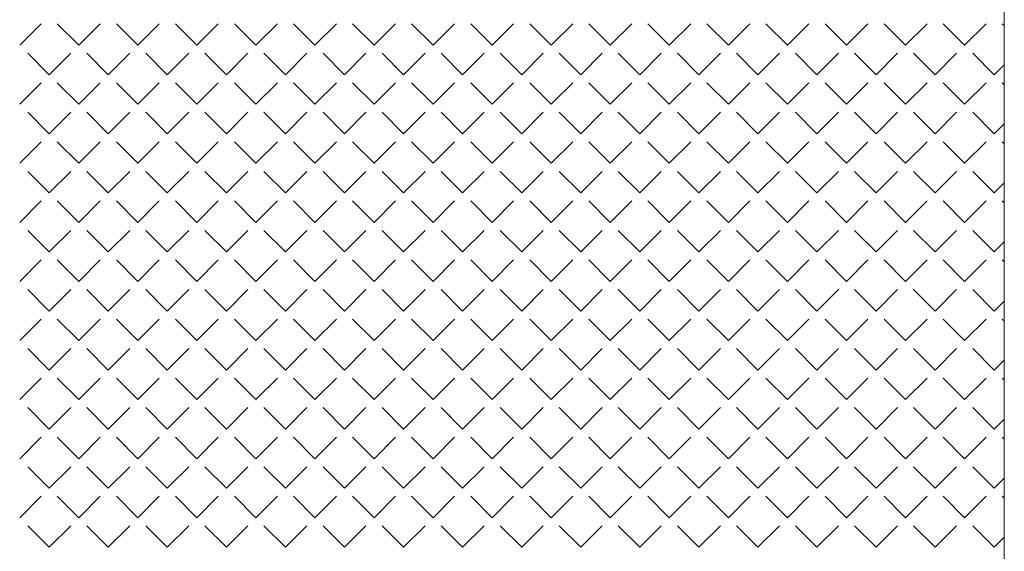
# Model space of a CAD drawing. Header units: millimetres. Extents: x -23540 to 53212, y -37964 to 41185.
# Tile 162 of 203: x 12863 to 13193, y -30744 to -30566. Entities that reach past the tile are written whole.
import ezdxf

# ---------------------------------------------------------------- set-up
doc = ezdxf.new("R2010")
doc.units = ezdxf.units.MM
doc.layers.get('0').update_dxf_attribs({"lineweight": 18})

msp = doc.modelspace()

# ---------------------------------------------------------------- linework, layer by layer
at = {"color": 251, "true_color": 0x636466}
msp.add_line((13192.87, -31300.46), (13192.87, -30145.1), dxfattribs=at)
at = {"color": 251, "linetype": 'Continuous', "lineweight": 20, "true_color": 0x636466}
for p, q in [((12863.49, -30574.92), (12870.67, -30567.74)), ((12883.25, -30574.92), (12876.06, -30567.74)), ((12883.25, -30574.92), (12890.43, -30567.74)), ((12903, -30574.92), (12895.82, -30567.74)), ((12903, -30574.92), (12910.19, -30567.74)), ((12922.76, -30574.92), (12915.58, -30567.74)), ((12922.76, -30574.92), (12929.94, -30567.74)), ((12942.52, -30574.92), (12935.33, -30567.74)), ((12942.52, -30574.92), (12949.7, -30567.74)), ((12962.27, -30574.92), (12955.09, -30567.74)), ((12962.27, -30574.92), (12969.46, -30567.74)), ((12982.03, -30574.92), (12974.85, -30567.74)), ((12982.03, -30574.92), (12989.21, -30567.74)), ((13001.79, -30574.92), (12994.6, -30567.74)), ((13001.79, -30574.92), (13008.97, -30567.74)), ((13021.54, -30574.92), (13014.36, -30567.74)), ((13021.54, -30574.92), (13028.73, -30567.74)), ((13041.3, -30574.92), (13034.12, -30567.74)), ((13041.3, -30574.92), (13048.48, -30567.74)), ((13061.06, -30574.92), (13053.87, -30567.74)), ((13061.06, -30574.92), (13068.24, -30567.74)), ((13080.81, -30574.92), (13073.63, -30567.74)), ((13080.81, -30574.92), (13088, -30567.74)), ((13100.57, -30574.92), (13093.38, -30567.74)), ((13100.57, -30574.92), (13107.75, -30567.74)), ((13120.33, -30574.92), (13113.14, -30567.74)), ((13120.33, -30574.92), (13127.51, -30567.74)), ((13140.08, -30574.92), (13132.9, -30567.74)), ((13140.08, -30574.92), (13147.27, -30567.74)), ((13159.84, -30574.92), (13152.65, -30567.74)), ((13159.84, -30574.92), (13167.02, -30567.74)), ((13179.6, -30574.92), (13172.41, -30567.74)), ((13179.6, -30574.92), (13186.78, -30567.74)), ((13192.81, -30568.38), (13192.17, -30567.74)), ((12873.37, -30584.8), (12866.18, -30577.62)), ((12873.37, -30584.8), (12880.55, -30577.62)), ((12893.13, -30584.8), (12885.94, -30577.62)), ((12893.13, -30584.8), (12900.31, -30577.62)), ((12912.88, -30584.8), (12905.7, -30577.62)), ((12912.88, -30584.8), (12920.07, -30577.62)), ((12932.64, -30584.8), (12925.45, -30577.62)), ((12932.64, -30584.8), (12939.82, -30577.62)), ((12952.39, -30584.8), (12945.21, -30577.62)), ((12952.39, -30584.8), (12959.58, -30577.62)), ((12972.15, -30584.8), (12964.97, -30577.62)), ((12972.15, -30584.8), (12979.34, -30577.62)), ((12991.91, -30584.8), (12984.72, -30577.62)), ((12991.91, -30584.8), (12999.09, -30577.62)), ((13011.66, -30584.8), (13004.48, -30577.62)), ((13011.66, -30584.8), (13018.85, -30577.62)), ((13031.42, -30584.8), (13024.24, -30577.62)), ((13031.42, -30584.8), (13038.61, -30577.62)), ((13051.18, -30584.8), (13043.99, -30577.62)), ((13051.18, -30584.8), (13058.36, -30577.62)), ((13070.93, -30584.8), (13063.75, -30577.62)), ((13070.93, -30584.8), (13078.12, -30577.62)), ((13090.69, -30584.8), (13083.51, -30577.62)), ((13090.69, -30584.8), (13097.88, -30577.62)), ((13110.45, -30584.8), (13103.26, -30577.62)), ((13110.45, -30584.8), (13117.63, -30577.62)), ((13130.2, -30584.8), (13123.02, -30577.62)), ((13130.2, -30584.8), (13137.39, -30577.62)), ((13149.96, -30584.8), (13142.78, -30577.62)), ((13149.96, -30584.8), (13157.14, -30577.62)), ((13169.72, -30584.8), (13162.53, -30577.62)), ((13169.72, -30584.8), (13176.9, -30577.62)), ((13189.47, -30584.8), (13182.29, -30577.62)), ((13189.47, -30584.8), (13192.81, -30581.47)), ((12863.49, -30594.68), (12870.67, -30587.49)), ((12883.25, -30594.68), (12876.06, -30587.49)), ((12883.25, -30594.68), (12890.43, -30587.49)), ((12903, -30594.68), (12895.82, -30587.49)), ((12903, -30594.68), (12910.19, -30587.49)), ((12922.76, -30594.68), (12915.58, -30587.49)), ((12922.76, -30594.68), (12929.94, -30587.49)), ((12942.52, -30594.68), (12935.33, -30587.49)), ((12942.52, -30594.68), (12949.7, -30587.49)), ((12962.27, -30594.68), (12955.09, -30587.49)), ((12962.27, -30594.68), (12969.46, -30587.49)), ((12982.03, -30594.68), (12974.85, -30587.49)), ((12982.03, -30594.68), (12989.21, -30587.49)), ((13001.79, -30594.68), (12994.6, -30587.49)), ((13001.79, -30594.68), (13008.97, -30587.49)), ((13021.54, -30594.68), (13014.36, -30587.49)), ((13021.54, -30594.68), (13028.73, -30587.49)), ((13041.3, -30594.68), (13034.12, -30587.49)), ((13041.3, -30594.68), (13048.48, -30587.49)), ((13061.06, -30594.68), (13053.87, -30587.49)), ((13061.06, -30594.68), (13068.24, -30587.49)), ((13080.81, -30594.68), (13073.63, -30587.49)), ((13080.81, -30594.68), (13088, -30587.49)), ((13100.57, -30594.68), (13093.38, -30587.49)), ((13100.57, -30594.68), (13107.75, -30587.49)), ((13120.33, -30594.68), (13113.14, -30587.49)), ((13120.33, -30594.68), (13127.51, -30587.49)), ((13140.08, -30594.68), (13132.9, -30587.49)), ((13140.08, -30594.68), (13147.27, -30587.49)), ((13159.84, -30594.68), (13152.65, -30587.49)), ((13159.84, -30594.68), (13167.02, -30587.49)), ((13179.6, -30594.68), (13172.41, -30587.49)), ((13179.6, -30594.68), (13186.78, -30587.49)), ((13192.81, -30588.13), (13192.17, -30587.49)), ((12873.37, -30604.56), (12866.18, -30597.37)), ((12873.37, -30604.56), (12880.55, -30597.37)), ((12893.13, -30604.56), (12885.94, -30597.37)), ((12893.13, -30604.56), (12900.31, -30597.37)), ((12912.88, -30604.56), (12905.7, -30597.37)), ((12912.88, -30604.56), (12920.07, -30597.37)), ((12932.64, -30604.56), (12925.45, -30597.37)), ((12932.64, -30604.56), (12939.82, -30597.37)), ((12952.39, -30604.56), (12945.21, -30597.37)), ((12952.39, -30604.56), (12959.58, -30597.37)), ((12972.15, -30604.56), (12964.97, -30597.37)), ((12972.15, -30604.56), (12979.34, -30597.37)), ((12991.91, -30604.56), (12984.72, -30597.37)), ((12991.91, -30604.56), (12999.09, -30597.37)), ((13011.66, -30604.56), (13004.48, -30597.37)), ((13011.66, -30604.56), (13018.85, -30597.37)), ((13031.42, -30604.56), (13024.24, -30597.37)), ((13031.42, -30604.56), (13038.61, -30597.37)), ((13051.18, -30604.56), (13043.99, -30597.37)), ((13051.18, -30604.56), (13058.36, -30597.37)), ((13070.93, -30604.56), (13063.75, -30597.37)), ((13070.93, -30604.56), (13078.12, -30597.37)), ((13090.69, -30604.56), (13083.51, -30597.37)), ((13090.69, -30604.56), (13097.88, -30597.37)), ((13110.45, -30604.56), (13103.26, -30597.37)), ((13110.45, -30604.56), (13117.63, -30597.37)), ((13130.2, -30604.56), (13123.02, -30597.37)), ((13130.2, -30604.56), (13137.39, -30597.37)), ((13149.96, -30604.56), (13142.78, -30597.37)), ((13149.96, -30604.56), (13157.14, -30597.37)), ((13169.72, -30604.56), (13162.53, -30597.37)), ((13169.72, -30604.56), (13176.9, -30597.37)), ((13189.47, -30604.56), (13182.29, -30597.37)), ((13189.47, -30604.56), (13192.81, -30601.22)), ((12863.49, -30614.43), (12870.67, -30607.25)), ((12883.25, -30614.43), (12876.06, -30607.25)), ((12883.25, -30614.43), (12890.43, -30607.25)), ((12903, -30614.43), (12895.82, -30607.25)), ((12903, -30614.43), (12910.19, -30607.25)), ((12922.76, -30614.43), (12915.58, -30607.25)), ((12922.76, -30614.43), (12929.94, -30607.25)), ((12942.52, -30614.43), (12935.33, -30607.25)), ((12942.52, -30614.43), (12949.7, -30607.25)), ((12962.27, -30614.43), (12955.09, -30607.25)), ((12962.27, -30614.43), (12969.46, -30607.25)), ((12982.03, -30614.43), (12974.85, -30607.25)), ((12982.03, -30614.43), (12989.21, -30607.25)), ((13001.79, -30614.43), (12994.6, -30607.25)), ((13001.79, -30614.43), (13008.97, -30607.25)), ((13021.54, -30614.43), (13014.36, -30607.25)), ((13021.54, -30614.43), (13028.73, -30607.25)), ((13041.3, -30614.43), (13034.12, -30607.25)), ((13041.3, -30614.43), (13048.48, -30607.25)), ((13061.06, -30614.43), (13053.87, -30607.25)), ((13061.06, -30614.43), (13068.24, -30607.25)), ((13080.81, -30614.43), (13073.63, -30607.25)), ((13080.81, -30614.43), (13088, -30607.25)), ((13100.57, -30614.43), (13093.38, -30607.25)), ((13100.57, -30614.43), (13107.75, -30607.25)), ((13120.33, -30614.43), (13113.14, -30607.25)), ((13120.33, -30614.43), (13127.51, -30607.25)), ((13140.08, -30614.43), (13132.9, -30607.25)), ((13140.08, -30614.43), (13147.27, -30607.25)), ((13159.84, -30614.43), (13152.65, -30607.25)), ((13159.84, -30614.43), (13167.02, -30607.25)), ((13179.6, -30614.43), (13172.41, -30607.25)), ((13179.6, -30614.43), (13186.78, -30607.25)), ((13192.81, -30607.89), (13192.17, -30607.25)), ((12873.37, -30624.31), (12866.18, -30617.13)), ((12873.37, -30624.31), (12880.55, -30617.13)), ((12893.13, -30624.31), (12885.94, -30617.13)), ((12893.13, -30624.31), (12900.31, -30617.13)), ((12912.88, -30624.31), (12905.7, -30617.13)), ((12912.88, -30624.31), (12920.07, -30617.13)), ((12932.64, -30624.31), (12925.45, -30617.13)), ((12932.64, -30624.31), (12939.82, -30617.13)), ((12952.39, -30624.31), (12945.21, -30617.13)), ((12952.39, -30624.31), (12959.58, -30617.13)), ((12972.15, -30624.31), (12964.97, -30617.13)), ((12972.15, -30624.31), (12979.34, -30617.13)), ((12991.91, -30624.31), (12984.72, -30617.13)), ((12991.91, -30624.31), (12999.09, -30617.13)), ((13011.66, -30624.31), (13004.48, -30617.13)), ((13011.66, -30624.31), (13018.85, -30617.13)), ((13031.42, -30624.31), (13024.24, -30617.13)), ((13031.42, -30624.31), (13038.61, -30617.13)), ((13051.18, -30624.31), (13043.99, -30617.13)), ((13051.18, -30624.31), (13058.36, -30617.13)), ((13070.93, -30624.31), (13063.75, -30617.13)), ((13070.93, -30624.31), (13078.12, -30617.13)), ((13090.69, -30624.31), (13083.51, -30617.13)), ((13090.69, -30624.31), (13097.88, -30617.13)), ((13110.45, -30624.31), (13103.26, -30617.13)), ((13110.45, -30624.31), (13117.63, -30617.13)), ((13130.2, -30624.31), (13123.02, -30617.13)), ((13130.2, -30624.31), (13137.39, -30617.13)), ((13149.96, -30624.31), (13142.78, -30617.13)), ((13149.96, -30624.31), (13157.14, -30617.13)), ((13169.72, -30624.31), (13162.53, -30617.13)), ((13169.72, -30624.31), (13176.9, -30617.13)), ((13189.47, -30624.31), (13182.29, -30617.13)), ((13189.47, -30624.31), (13192.81, -30620.97)), ((12863.49, -30634.19), (12870.67, -30627.01)), ((12883.25, -30634.19), (12876.06, -30627.01)), ((12883.25, -30634.19), (12890.43, -30627.01)), ((12903, -30634.19), (12895.82, -30627.01)), ((12903, -30634.19), (12910.19, -30627.01)), ((12922.76, -30634.19), (12915.58, -30627.01)), ((12922.76, -30634.19), (12929.94, -30627.01)), ((12942.52, -30634.19), (12935.33, -30627.01)), ((12942.52, -30634.19), (12949.7, -30627.01)), ((12962.27, -30634.19), (12955.09, -30627.01)), ((12962.27, -30634.19), (12969.46, -30627.01)), ((12982.03, -30634.19), (12974.85, -30627.01)), ((12982.03, -30634.19), (12989.21, -30627.01)), ((13001.79, -30634.19), (12994.6, -30627.01)), ((13001.79, -30634.19), (13008.97, -30627.01)), ((13021.54, -30634.19), (13014.36, -30627.01)), ((13021.54, -30634.19), (13028.73, -30627.01)), ((13041.3, -30634.19), (13034.12, -30627.01)), ((13041.3, -30634.19), (13048.48, -30627.01)), ((13061.06, -30634.19), (13053.87, -30627.01)), ((13061.06, -30634.19), (13068.24, -30627.01)), ((13080.81, -30634.19), (13073.63, -30627.01)), ((13080.81, -30634.19), (13088, -30627.01)), ((13100.57, -30634.19), (13093.38, -30627.01)), ((13100.57, -30634.19), (13107.75, -30627.01)), ((13120.33, -30634.19), (13113.14, -30627.01)), ((13120.33, -30634.19), (13127.51, -30627.01)), ((13140.08, -30634.19), (13132.9, -30627.01)), ((13140.08, -30634.19), (13147.27, -30627.01)), ((13159.84, -30634.19), (13152.65, -30627.01)), ((13159.84, -30634.19), (13167.02, -30627.01)), ((13179.6, -30634.19), (13172.41, -30627.01)), ((13179.6, -30634.19), (13186.78, -30627.01)), ((13192.81, -30627.65), (13192.17, -30627.01)), ((12873.37, -30644.07), (12866.18, -30636.89)), ((12873.37, -30644.07), (12880.55, -30636.89)), ((12893.13, -30644.07), (12885.94, -30636.89)), ((12893.13, -30644.07), (12900.31, -30636.89)), ((12912.88, -30644.07), (12905.7, -30636.89)), ((12912.88, -30644.07), (12920.07, -30636.89)), ((12932.64, -30644.07), (12925.45, -30636.89)), ((12932.64, -30644.07), (12939.82, -30636.89)), ((12952.39, -30644.07), (12945.21, -30636.89)), ((12952.39, -30644.07), (12959.58, -30636.89)), ((12972.15, -30644.07), (12964.97, -30636.89)), ((12972.15, -30644.07), (12979.34, -30636.89)), ((12991.91, -30644.07), (12984.72, -30636.89)), ((12991.91, -30644.07), (12999.09, -30636.89)), ((13011.66, -30644.07), (13004.48, -30636.89)), ((13011.66, -30644.07), (13018.85, -30636.89)), ((13031.42, -30644.07), (13024.24, -30636.89)), ((13031.42, -30644.07), (13038.61, -30636.89)), ((13051.18, -30644.07), (13043.99, -30636.89)), ((13051.18, -30644.07), (13058.36, -30636.89)), ((13070.93, -30644.07), (13063.75, -30636.89)), ((13070.93, -30644.07), (13078.12, -30636.89)), ((13090.69, -30644.07), (13083.51, -30636.89)), ((13090.69, -30644.07), (13097.88, -30636.89)), ((13110.45, -30644.07), (13103.26, -30636.89)), ((13110.45, -30644.07), (13117.63, -30636.89)), ((13130.2, -30644.07), (13123.02, -30636.89)), ((13130.2, -30644.07), (13137.39, -30636.89)), ((13149.96, -30644.07), (13142.78, -30636.89)), ((13149.96, -30644.07), (13157.14, -30636.89)), ((13169.72, -30644.07), (13162.53, -30636.89)), ((13169.72, -30644.07), (13176.9, -30636.89)), ((13189.47, -30644.07), (13182.29, -30636.89)), ((13189.47, -30644.07), (13192.82, -30640.73)), ((12863.49, -30653.95), (12870.67, -30646.76)), ((12883.25, -30653.95), (12876.06, -30646.76)), ((12883.25, -30653.95), (12890.43, -30646.76)), ((12903, -30653.95), (12895.82, -30646.76)), ((12903, -30653.95), (12910.19, -30646.76)), ((12922.76, -30653.95), (12915.58, -30646.76)), ((12922.76, -30653.95), (12929.94, -30646.76)), ((12942.52, -30653.95), (12935.33, -30646.76)), ((12942.52, -30653.95), (12949.7, -30646.76)), ((12962.27, -30653.95), (12955.09, -30646.76)), ((12962.27, -30653.95), (12969.46, -30646.76)), ((12982.03, -30653.95), (12974.85, -30646.76)), ((12982.03, -30653.95), (12989.21, -30646.76)), ((13001.79, -30653.95), (12994.6, -30646.76)), ((13001.79, -30653.95), (13008.97, -30646.76)), ((13021.54, -30653.95), (13014.36, -30646.76)), ((13021.54, -30653.95), (13028.73, -30646.76)), ((13041.3, -30653.95), (13034.12, -30646.76)), ((13041.3, -30653.95), (13048.48, -30646.76)), ((13061.06, -30653.95), (13053.87, -30646.76)), ((13061.06, -30653.95), (13068.24, -30646.76)), ((13080.81, -30653.95), (13073.63, -30646.76)), ((13080.81, -30653.95), (13088, -30646.76)), ((13100.57, -30653.95), (13093.38, -30646.76)), ((13100.57, -30653.95), (13107.75, -30646.76)), ((13120.33, -30653.95), (13113.14, -30646.76)), ((13120.33, -30653.95), (13127.51, -30646.76)), ((13140.08, -30653.95), (13132.9, -30646.76)), ((13140.08, -30653.95), (13147.27, -30646.76)), ((13159.84, -30653.95), (13152.65, -30646.76)), ((13159.84, -30653.95), (13167.02, -30646.76)), ((13179.6, -30653.95), (13172.41, -30646.76)), ((13179.6, -30653.95), (13186.78, -30646.76)), ((13192.82, -30647.41), (13192.17, -30646.76)), ((12873.37, -30663.83), (12866.18, -30656.64)), ((12873.37, -30663.83), (12880.55, -30656.64)), ((12893.13, -30663.83), (12885.94, -30656.64)), ((12893.13, -30663.83), (12900.31, -30656.64)), ((12912.88, -30663.83), (12905.7, -30656.64)), ((12912.88, -30663.83), (12920.07, -30656.64)), ((12932.64, -30663.83), (12925.45, -30656.64)), ((12932.64, -30663.83), (12939.82, -30656.64)), ((12952.39, -30663.83), (12945.21, -30656.64)), ((12952.39, -30663.83), (12959.58, -30656.64)), ((12972.15, -30663.83), (12964.97, -30656.64)), ((12972.15, -30663.83), (12979.34, -30656.64)), ((12991.91, -30663.83), (12984.72, -30656.64)), ((12991.91, -30663.83), (12999.09, -30656.64)), ((13011.66, -30663.83), (13004.48, -30656.64)), ((13011.66, -30663.83), (13018.85, -30656.64)), ((13031.42, -30663.83), (13024.24, -30656.64)), ((13031.42, -30663.83), (13038.61, -30656.64)), ((13051.18, -30663.83), (13043.99, -30656.64)), ((13051.18, -30663.83), (13058.36, -30656.64)), ((13070.93, -30663.83), (13063.75, -30656.64)), ((13070.93, -30663.83), (13078.12, -30656.64)), ((13090.69, -30663.83), (13083.51, -30656.64)), ((13090.69, -30663.83), (13097.88, -30656.64)), ((13110.45, -30663.83), (13103.26, -30656.64)), ((13110.45, -30663.83), (13117.63, -30656.64)), ((13130.2, -30663.83), (13123.02, -30656.64)), ((13130.2, -30663.83), (13137.39, -30656.64)), ((13149.96, -30663.83), (13142.78, -30656.64)), ((13149.96, -30663.83), (13157.14, -30656.64)), ((13169.72, -30663.83), (13162.53, -30656.64)), ((13169.72, -30663.83), (13176.9, -30656.64)), ((13189.47, -30663.83), (13182.29, -30656.64)), ((13189.47, -30663.83), (13192.82, -30660.48)), ((12863.49, -30673.7), (12870.67, -30666.52)), ((12883.25, -30673.7), (12876.06, -30666.52)), ((12883.25, -30673.7), (12890.43, -30666.52)), ((12903, -30673.7), (12895.82, -30666.52)), ((12903, -30673.7), (12910.19, -30666.52)), ((12922.76, -30673.7), (12915.58, -30666.52)), ((12922.76, -30673.7), (12929.94, -30666.52)), ((12942.52, -30673.7), (12935.33, -30666.52)), ((12942.52, -30673.7), (12949.7, -30666.52)), ((12962.27, -30673.7), (12955.09, -30666.52)), ((12962.27, -30673.7), (12969.46, -30666.52)), ((12982.03, -30673.7), (12974.85, -30666.52)), ((12982.03, -30673.7), (12989.21, -30666.52)), ((13001.79, -30673.7), (12994.6, -30666.52)), ((13001.79, -30673.7), (13008.97, -30666.52)), ((13021.54, -30673.7), (13014.36, -30666.52)), ((13021.54, -30673.7), (13028.73, -30666.52)), ((13041.3, -30673.7), (13034.12, -30666.52)), ((13041.3, -30673.7), (13048.48, -30666.52)), ((13061.06, -30673.7), (13053.87, -30666.52)), ((13061.06, -30673.7), (13068.24, -30666.52)), ((13080.81, -30673.7), (13073.63, -30666.52)), ((13080.81, -30673.7), (13088, -30666.52)), ((13100.57, -30673.7), (13093.38, -30666.52)), ((13100.57, -30673.7), (13107.75, -30666.52)), ((13120.33, -30673.7), (13113.14, -30666.52)), ((13120.33, -30673.7), (13127.51, -30666.52)), ((13140.08, -30673.7), (13132.9, -30666.52)), ((13140.08, -30673.7), (13147.27, -30666.52)), ((13159.84, -30673.7), (13152.65, -30666.52)), ((13159.84, -30673.7), (13167.02, -30666.52)), ((13179.6, -30673.7), (13172.41, -30666.52)), ((13179.6, -30673.7), (13186.78, -30666.52)), ((13192.82, -30667.17), (13192.17, -30666.52)), ((12873.37, -30683.58), (12866.18, -30676.4)), ((12873.37, -30683.58), (12880.55, -30676.4)), ((12893.13, -30683.58), (12885.94, -30676.4)), ((12893.13, -30683.58), (12900.31, -30676.4)), ((12912.88, -30683.58), (12905.7, -30676.4)), ((12912.88, -30683.58), (12920.07, -30676.4)), ((12932.64, -30683.58), (12925.45, -30676.4)), ((12932.64, -30683.58), (12939.82, -30676.4)), ((12952.39, -30683.58), (12945.21, -30676.4)), ((12952.39, -30683.58), (12959.58, -30676.4)), ((12972.15, -30683.58), (12964.97, -30676.4)), ((12972.15, -30683.58), (12979.34, -30676.4)), ((12991.91, -30683.58), (12984.72, -30676.4)), ((12991.91, -30683.58), (12999.09, -30676.4)), ((13011.66, -30683.58), (13004.48, -30676.4)), ((13011.66, -30683.58), (13018.85, -30676.4)), ((13031.42, -30683.58), (13024.24, -30676.4)), ((13031.42, -30683.58), (13038.61, -30676.4)), ((13051.18, -30683.58), (13043.99, -30676.4)), ((13051.18, -30683.58), (13058.36, -30676.4)), ((13070.93, -30683.58), (13063.75, -30676.4)), ((13070.93, -30683.58), (13078.12, -30676.4)), ((13090.69, -30683.58), (13083.51, -30676.4)), ((13090.69, -30683.58), (13097.88, -30676.4)), ((13110.45, -30683.58), (13103.26, -30676.4)), ((13110.45, -30683.58), (13117.63, -30676.4)), ((13130.2, -30683.58), (13123.02, -30676.4)), ((13130.2, -30683.58), (13137.39, -30676.4)), ((13149.96, -30683.58), (13142.78, -30676.4)), ((13149.96, -30683.58), (13157.14, -30676.4)), ((13169.72, -30683.58), (13162.53, -30676.4)), ((13169.72, -30683.58), (13176.9, -30676.4)), ((13189.47, -30683.58), (13182.29, -30676.4)), ((13189.47, -30683.58), (13192.82, -30680.24)), ((12863.49, -30693.46), (12870.67, -30686.28)), ((12883.25, -30693.46), (12876.06, -30686.28)), ((12883.25, -30693.46), (12890.43, -30686.28)), ((12903, -30693.46), (12895.82, -30686.28)), ((12903, -30693.46), (12910.19, -30686.28)), ((12922.76, -30693.46), (12915.58, -30686.28)), ((12922.76, -30693.46), (12929.94, -30686.28)), ((12942.52, -30693.46), (12935.33, -30686.28)), ((12942.52, -30693.46), (12949.7, -30686.28)), ((12962.27, -30693.46), (12955.09, -30686.28)), ((12962.27, -30693.46), (12969.46, -30686.28)), ((12982.03, -30693.46), (12974.85, -30686.28)), ((12982.03, -30693.46), (12989.21, -30686.28)), ((13001.79, -30693.46), (12994.6, -30686.28)), ((13001.79, -30693.46), (13008.97, -30686.28)), ((13021.54, -30693.46), (13014.36, -30686.28)), ((13021.54, -30693.46), (13028.73, -30686.28)), ((13041.3, -30693.46), (13034.12, -30686.28)), ((13041.3, -30693.46), (13048.48, -30686.28)), ((13061.06, -30693.46), (13053.87, -30686.28)), ((13061.06, -30693.46), (13068.24, -30686.28)), ((13080.81, -30693.46), (13073.63, -30686.28)), ((13080.81, -30693.46), (13088, -30686.28)), ((13100.57, -30693.46), (13093.38, -30686.28)), ((13100.57, -30693.46), (13107.75, -30686.28)), ((13120.33, -30693.46), (13113.14, -30686.28)), ((13120.33, -30693.46), (13127.51, -30686.28)), ((13140.08, -30693.46), (13132.9, -30686.28)), ((13140.08, -30693.46), (13147.27, -30686.28)), ((13159.84, -30693.46), (13152.65, -30686.28)), ((13159.84, -30693.46), (13167.02, -30686.28)), ((13179.6, -30693.46), (13172.41, -30686.28)), ((13179.6, -30693.46), (13186.78, -30686.28)), ((13192.82, -30686.93), (13192.17, -30686.28)), ((12873.37, -30703.34), (12866.18, -30696.15)), ((12873.37, -30703.34), (12880.55, -30696.15)), ((12893.13, -30703.34), (12885.94, -30696.15)), ((12893.13, -30703.34), (12900.31, -30696.15)), ((12912.88, -30703.34), (12905.7, -30696.15)), ((12912.88, -30703.34), (12920.07, -30696.15)), ((12932.64, -30703.34), (12925.45, -30696.15)), ((12932.64, -30703.34), (12939.82, -30696.15)), ((12952.39, -30703.34), (12945.21, -30696.15)), ((12952.39, -30703.34), (12959.58, -30696.15)), ((12972.15, -30703.34), (12964.97, -30696.15)), ((12972.15, -30703.34), (12979.34, -30696.15)), ((12991.91, -30703.34), (12984.72, -30696.15)), ((12991.91, -30703.34), (12999.09, -30696.15)), ((13011.66, -30703.34), (13004.48, -30696.15)), ((13011.66, -30703.34), (13018.85, -30696.15)), ((13031.42, -30703.34), (13024.24, -30696.15)), ((13031.42, -30703.34), (13038.61, -30696.15)), ((13051.18, -30703.34), (13043.99, -30696.15)), ((13051.18, -30703.34), (13058.36, -30696.15)), ((13070.93, -30703.34), (13063.75, -30696.15)), ((13070.93, -30703.34), (13078.12, -30696.15)), ((13090.69, -30703.34), (13083.51, -30696.15)), ((13090.69, -30703.34), (13097.88, -30696.15)), ((13110.45, -30703.34), (13103.26, -30696.15)), ((13110.45, -30703.34), (13117.63, -30696.15)), ((13130.2, -30703.34), (13123.02, -30696.15)), ((13130.2, -30703.34), (13137.39, -30696.15)), ((13149.96, -30703.34), (13142.78, -30696.15)), ((13149.96, -30703.34), (13157.14, -30696.15)), ((13169.72, -30703.34), (13162.53, -30696.15)), ((13169.72, -30703.34), (13176.9, -30696.15)), ((13189.47, -30703.34), (13182.29, -30696.15)), ((13189.47, -30703.34), (13192.82, -30699.99)), ((12863.49, -30713.22), (12870.67, -30706.03)), ((12883.25, -30713.22), (12876.06, -30706.03)), ((12883.25, -30713.22), (12890.43, -30706.03)), ((12903, -30713.22), (12895.82, -30706.03)), ((12903, -30713.22), (12910.19, -30706.03)), ((12922.76, -30713.22), (12915.58, -30706.03)), ((12922.76, -30713.22), (12929.94, -30706.03)), ((12942.52, -30713.22), (12935.33, -30706.03)), ((12942.52, -30713.22), (12949.7, -30706.03)), ((12962.27, -30713.22), (12955.09, -30706.03)), ((12962.27, -30713.22), (12969.46, -30706.03)), ((12982.03, -30713.22), (12974.85, -30706.03)), ((12982.03, -30713.22), (12989.21, -30706.03)), ((13001.79, -30713.22), (12994.6, -30706.03)), ((13001.79, -30713.22), (13008.97, -30706.03)), ((13021.54, -30713.22), (13014.36, -30706.03)), ((13021.54, -30713.22), (13028.73, -30706.03)), ((13041.3, -30713.22), (13034.12, -30706.03)), ((13041.3, -30713.22), (13048.48, -30706.03)), ((13061.06, -30713.22), (13053.87, -30706.03)), ((13061.06, -30713.22), (13068.24, -30706.03)), ((13080.81, -30713.22), (13073.63, -30706.03)), ((13080.81, -30713.22), (13088, -30706.03)), ((13100.57, -30713.22), (13093.38, -30706.03)), ((13100.57, -30713.22), (13107.75, -30706.03)), ((13120.33, -30713.22), (13113.14, -30706.03)), ((13120.33, -30713.22), (13127.51, -30706.03)), ((13140.08, -30713.22), (13132.9, -30706.03)), ((13140.08, -30713.22), (13147.27, -30706.03)), ((13159.84, -30713.22), (13152.65, -30706.03)), ((13159.84, -30713.22), (13167.02, -30706.03)), ((13179.6, -30713.22), (13172.41, -30706.03)), ((13179.6, -30713.22), (13186.78, -30706.03)), ((13192.82, -30706.69), (13192.17, -30706.03)), ((12873.37, -30723.1), (12866.18, -30715.91)), ((12873.37, -30723.1), (12880.55, -30715.91)), ((12893.13, -30723.1), (12885.94, -30715.91)), ((12893.13, -30723.1), (12900.31, -30715.91)), ((12912.88, -30723.1), (12905.7, -30715.91)), ((12912.88, -30723.1), (12920.07, -30715.91)), ((12932.64, -30723.1), (12925.45, -30715.91)), ((12932.64, -30723.1), (12939.82, -30715.91)), ((12952.39, -30723.1), (12945.21, -30715.91)), ((12952.39, -30723.1), (12959.58, -30715.91)), ((12972.15, -30723.1), (12964.97, -30715.91)), ((12972.15, -30723.1), (12979.34, -30715.91)), ((12991.91, -30723.1), (12984.72, -30715.91)), ((12991.91, -30723.1), (12999.09, -30715.91)), ((13011.66, -30723.1), (13004.48, -30715.91)), ((13011.66, -30723.1), (13018.85, -30715.91)), ((13031.42, -30723.1), (13024.24, -30715.91)), ((13031.42, -30723.1), (13038.61, -30715.91)), ((13051.18, -30723.1), (13043.99, -30715.91)), ((13051.18, -30723.1), (13058.36, -30715.91)), ((13070.93, -30723.1), (13063.75, -30715.91)), ((13070.93, -30723.1), (13078.12, -30715.91)), ((13090.69, -30723.1), (13083.51, -30715.91)), ((13090.69, -30723.1), (13097.88, -30715.91)), ((13110.45, -30723.1), (13103.26, -30715.91)), ((13110.45, -30723.1), (13117.63, -30715.91)), ((13130.2, -30723.1), (13123.02, -30715.91)), ((13130.2, -30723.1), (13137.39, -30715.91)), ((13149.96, -30723.1), (13142.78, -30715.91)), ((13149.96, -30723.1), (13157.14, -30715.91)), ((13169.72, -30723.1), (13162.53, -30715.91)), ((13169.72, -30723.1), (13176.9, -30715.91)), ((13189.47, -30723.1), (13182.29, -30715.91)), ((13189.47, -30723.1), (13192.83, -30719.74)), ((12863.49, -30732.97), (12870.67, -30725.79)), ((12883.25, -30732.97), (12876.06, -30725.79)), ((12883.25, -30732.97), (12890.43, -30725.79)), ((12903, -30732.97), (12895.82, -30725.79)), ((12903, -30732.97), (12910.19, -30725.79)), ((12922.76, -30732.97), (12915.58, -30725.79)), ((12922.76, -30732.97), (12929.94, -30725.79)), ((12942.52, -30732.97), (12935.33, -30725.79)), ((12942.52, -30732.97), (12949.7, -30725.79)), ((12962.27, -30732.97), (12955.09, -30725.79)), ((12962.27, -30732.97), (12969.46, -30725.79)), ((12982.03, -30732.97), (12974.85, -30725.79)), ((12982.03, -30732.97), (12989.21, -30725.79)), ((13001.79, -30732.97), (12994.6, -30725.79)), ((13001.79, -30732.97), (13008.97, -30725.79)), ((13021.54, -30732.97), (13014.36, -30725.79)), ((13021.54, -30732.97), (13028.73, -30725.79)), ((13041.3, -30732.97), (13034.12, -30725.79)), ((13041.3, -30732.97), (13048.48, -30725.79)), ((13061.06, -30732.97), (13053.87, -30725.79)), ((13061.06, -30732.97), (13068.24, -30725.79)), ((13080.81, -30732.97), (13073.63, -30725.79)), ((13080.81, -30732.97), (13088, -30725.79)), ((13100.57, -30732.97), (13093.38, -30725.79)), ((13100.57, -30732.97), (13107.75, -30725.79)), ((13120.33, -30732.97), (13113.14, -30725.79)), ((13120.33, -30732.97), (13127.51, -30725.79)), ((13140.08, -30732.97), (13132.9, -30725.79)), ((13140.08, -30732.97), (13147.27, -30725.79)), ((13159.84, -30732.97), (13152.65, -30725.79)), ((13159.84, -30732.97), (13167.02, -30725.79)), ((13179.6, -30732.97), (13172.41, -30725.79)), ((13179.6, -30732.97), (13186.78, -30725.79)), ((13192.83, -30726.45), (13192.17, -30725.79)), ((12873.37, -30742.85), (12866.18, -30735.67)), ((12873.37, -30742.85), (12880.55, -30735.67)), ((12893.13, -30742.85), (12885.94, -30735.67)), ((12893.13, -30742.85), (12900.31, -30735.67)), ((12912.88, -30742.85), (12905.7, -30735.67)), ((12912.88, -30742.85), (12920.07, -30735.67)), ((12932.64, -30742.85), (12925.45, -30735.67)), ((12932.64, -30742.85), (12939.82, -30735.67)), ((12952.39, -30742.85), (12945.21, -30735.67)), ((12952.39, -30742.85), (12959.58, -30735.67)), ((12972.15, -30742.85), (12964.97, -30735.67)), ((12972.15, -30742.85), (12979.34, -30735.67)), ((12991.91, -30742.85), (12984.72, -30735.67)), ((12991.91, -30742.85), (12999.09, -30735.67)), ((13011.66, -30742.85), (13004.48, -30735.67)), ((13011.66, -30742.85), (13018.85, -30735.67)), ((13031.42, -30742.85), (13024.24, -30735.67)), ((13031.42, -30742.85), (13038.61, -30735.67)), ((13051.18, -30742.85), (13043.99, -30735.67)), ((13051.18, -30742.85), (13058.36, -30735.67)), ((13070.93, -30742.85), (13063.75, -30735.67)), ((13070.93, -30742.85), (13078.12, -30735.67)), ((13090.69, -30742.85), (13083.51, -30735.67)), ((13090.69, -30742.85), (13097.88, -30735.67)), ((13110.45, -30742.85), (13103.26, -30735.67)), ((13110.45, -30742.85), (13117.63, -30735.67)), ((13130.2, -30742.85), (13123.02, -30735.67)), ((13130.2, -30742.85), (13137.39, -30735.67)), ((13149.96, -30742.85), (13142.78, -30735.67)), ((13149.96, -30742.85), (13157.14, -30735.67)), ((13169.72, -30742.85), (13162.53, -30735.67)), ((13169.72, -30742.85), (13176.9, -30735.67)), ((13189.47, -30742.85), (13182.29, -30735.67)), ((13189.47, -30742.85), (13192.83, -30739.5))]:
    msp.add_line(p, q, dxfattribs=at)

doc.saveas('drawing.dxf')
